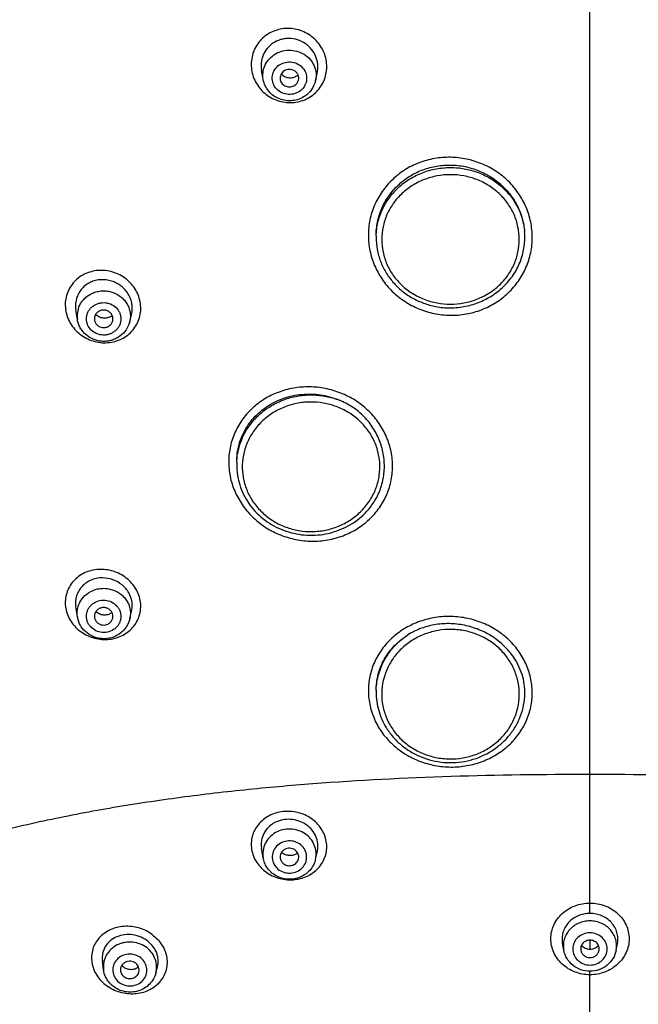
# Model space of a CAD drawing. Header units: millimetres. Extents: x 163 to 790, y -558 to 214.
# Tile 26 of 40: x 425 to 458, y 120 to 173. Entities that reach past the tile are written whole.
import ezdxf

# ---------------------------------------------------------------- set-up
doc = ezdxf.new("R2010")
doc.units = ezdxf.units.MM
doc.header["$LTSCALE"] = 23.1
doc.layers.get('0').update_dxf_attribs({"linetype": 'CONTINUOUS'})

msp = doc.modelspace()

# ---------------------------------------------------------------- linework, layer by layer
at = {"color": 9, "linetype": 'CONTINUOUS'}
for p, q in [((455.583, 124.789), (455.583, 173.412)), ((444.084, 161.211), (444.084, 161.22)), ((444.084, 161.211), (444.084, 161.22)), ((455.583, 123.353), (455.583, 122.857)), ((455.583, 114.657), (455.583, 121.685))]:
    msp.add_line(p, q, dxfattribs=at)
at = {"color": 7, "linetype": 'CONTINUOUS'}
for p, q in [((438.011, 169.616), (437.923, 170.101)), ((440.82, 169.546), (440.915, 169.95)), ((444.083, 161.22), (444.083, 161.123)), ((428.02, 156.709), (427.933, 157.237)), ((430.829, 156.598), (430.927, 156.994)), ((429.904, 156.607), (429.915, 156.643)), ((436.583, 149.05), (436.583, 148.901)), ((428.019, 140.728), (427.931, 141.276)), ((430.831, 140.619), (430.931, 141.035)), ((444.083, 136.775), (444.083, 136.679)), ((438.009, 127.778), (437.919, 128.304)), ((440.825, 127.712), (440.921, 128.151)), ((454.174, 122.807), (454.103, 123.171)), ((456.991, 122.807), (457.062, 123.171)), ((429.422, 121.766), (429.36, 122.242)), ((432.238, 121.592), (432.322, 121.913))]:
    msp.add_line(p, q, dxfattribs=at)
for centre, radius, start, end in [((439.46, 170.305), 0.605, 304.3549, 314.051), ((448.06, 161.449), 4.105, 259.2098, 270.3195), ((429.373, 156.757), 0.445, 160.9067, 189.758), ((429.472, 157.452), 0.664, 224.042, 226.7885), ((429.474, 157.453), 0.666, 226.7877, 227.4991), ((429.482, 156.753), 0.447, 345.7038, 350.4449), ((429.477, 156.755), 0.452, 336.2244, 340.9415), ((429.53, 156.918), 1.338, 340.949, 346.1538), ((440.933, 148.83), 3.593, 310.6676, 329.1783), ((429.514, 141.41), 0.578, 305.2238, 309.4291), ((429.34, 140.939), 1.338, 189.0869, 199.051), ((429.377, 140.767), 0.449, 189.5372, 199.055), ((439.43, 128.556), 0.651, 227.8259, 235.4249), ((430.879, 122.416), 0.641, 221.7891, 231.0972)]:
    msp.add_arc(centre, radius, start, end, dxfattribs=at)
at = {"color": 9, "linetype": 'CONTINUOUS'}
for centre, radius, start, end in [((447.625, 161.123), 3.542, 178.5888, 179.9995), ((429.277, 156.915), 1.274, 160.9068, 189.2991), ((440.125, 148.901), 3.543, 177.5934, 179.9997), ((447.624, 136.679), 3.541, 178.439, 180.0003), ((447.622, 136.679), 3.54, 177.9675, 178.4389)]:
    msp.add_arc(centre, radius, start, end, dxfattribs=at)
for points, knots in [([(403.012, 119.902), (402.21, 121.015), (400.686, 123.293), (398.646, 126.853), (396.866, 130.534), (395.356, 134.321), (394.121, 138.195), (393.168, 142.139), (392.501, 146.134), (392.123, 150.163), (392.037, 154.207), (392.241, 158.246), (392.736, 162.264), (393.52, 166.24), (394.587, 170.158), (395.934, 173.999), (397.555, 177.745), (400.074, 182.597), (403.873, 188.346), (409.368, 194.585), (415.708, 200.069), (422.775, 204.697), (430.44, 208.386), (438.562, 211.068), (446.993, 212.697), (452.72, 213.058), (455.583, 213.052)], [0, 0, 0, 0, 0.031051, 0.061986, 0.092817, 0.123552, 0.154206, 0.184794, 0.215331, 0.245835, 0.276324, 0.306817, 0.337332, 0.367886, 0.398497, 0.429181, 0.459952, 0.490822, 0.552867, 0.615414, 0.678485, 0.742066, 0.806103, 0.870515, 0.93519, 1, 1, 1, 1]), ([(455.583, 213.053), (457.015, 213.055), (459.88, 212.967), (464.158, 212.56), (468.397, 211.88), (473.962, 210.619), (480.726, 208.386), (487.126, 205.305), (491.944, 202.37), (495.386, 199.947), (498.646, 197.31), (502.72, 193.536), (507.292, 188.345), (511.841, 181.462), (515.361, 174.062), (517.785, 166.281), (519.069, 158.262), (519.187, 150.153), (518.138, 142.103), (515.942, 134.261), (512.64, 126.774), (509.752, 122.123), (508.153, 119.902)], [0, 0, 0, 0, 0.032437, 0.064856, 0.097241, 0.129575, 0.193997, 0.258046, 0.28992, 0.321672, 0.353297, 0.38479, 0.447348, 0.509404, 0.571017, 0.632284, 0.693324, 0.754278, 0.81529, 0.876503, 0.938042, 1, 1, 1, 1]), ([(440.59, 168.722), (440.698, 168.795), (440.899, 168.964), (441.141, 169.273), (441.316, 169.623), (441.417, 170.002), (441.44, 170.394), (441.384, 170.784), (441.253, 171.158), (441.051, 171.501), (440.786, 171.801), (440.469, 172.047), (440.11, 172.229), (439.723, 172.34), (439.323, 172.376), (438.925, 172.334), (438.544, 172.217), (438.311, 172.091), (438.203, 172.016)], [0, 0, 0, 0, 0.061979, 0.123696, 0.185277, 0.246853, 0.308578, 0.370566, 0.432892, 0.495581, 0.558601, 0.621873, 0.685281, 0.748692, 0.811965, 0.87499, 0.937682, 1, 1, 1, 1]), ([(438.203, 172.016), (438.095, 171.943), (437.894, 171.774), (437.652, 171.465), (437.477, 171.114), (437.376, 170.735), (437.353, 170.343), (437.409, 169.953), (437.54, 169.579), (437.742, 169.236), (438.006, 168.936), (438.324, 168.69), (438.683, 168.508), (439.07, 168.397), (439.47, 168.362), (439.868, 168.404), (440.249, 168.52), (440.482, 168.647), (440.59, 168.722)], [0, 0, 0, 0, 0.061977, 0.123704, 0.185301, 0.246903, 0.308649, 0.370652, 0.432983, 0.495665, 0.558671, 0.621925, 0.685316, 0.748714, 0.81198, 0.875003, 0.937695, 1, 1, 1, 1]), ([(438.581, 170.939), (438.698, 171.019), (438.959, 171.146), (439.388, 171.216), (439.82, 171.163), (440.217, 170.991), (440.543, 170.715), (440.768, 170.359), (440.871, 169.955), (440.851, 169.678), (440.82, 169.546)], [0, 0, 0, 0, 0.12649, 0.254311, 0.382327, 0.509338, 0.634476, 0.757519, 0.87899, 1, 1, 1, 1]), ([(438.011, 169.616), (437.989, 169.739), (437.98, 169.994), (438.079, 170.364), (438.282, 170.693), (438.474, 170.867), (438.581, 170.939)], [0, 0, 0, 0, 0.247182, 0.495044, 0.7456, 1, 1, 1, 1]), ([(438.874, 170.399), (438.973, 170.466), (439.199, 170.564), (439.566, 170.576), (439.912, 170.455), (440.185, 170.218), (440.342, 169.899), (440.357, 169.546), (440.227, 169.216), (440.059, 169.047), (439.963, 168.981)], [0, 0, 0, 0, 0.127187, 0.255694, 0.3835, 0.50897, 0.631796, 0.75324, 0.875422, 1, 1, 1, 1]), ([(439.963, 168.981), (439.864, 168.913), (439.638, 168.816), (439.271, 168.804), (438.925, 168.924), (438.652, 169.161), (438.495, 169.481), (438.48, 169.834), (438.61, 170.164), (438.778, 170.333), (438.874, 170.399)], [0, 0, 0, 0, 0.127187, 0.255694, 0.3835, 0.50897, 0.631796, 0.75324, 0.875422, 1, 1, 1, 1]), ([(452.478, 161.133), (452.478, 161.41), (452.421, 161.968), (452.168, 162.773), (451.759, 163.516), (451.208, 164.17), (450.538, 164.709), (449.772, 165.114), (448.942, 165.368), (448.078, 165.463), (447.213, 165.394), (446.38, 165.163), (445.611, 164.78), (444.938, 164.256), (444.387, 163.613), (443.975, 162.88), (443.719, 162.081), (443.663, 161.525), (443.664, 161.248)], [0, 0, 0, 0, 0.06137, 0.123044, 0.185149, 0.247739, 0.310797, 0.37424, 0.437924, 0.50167, 0.565292, 0.62862, 0.691528, 0.753944, 0.81589, 0.87745, 0.938758, 1, 1, 1, 1]), ([(444.084, 161.22), (444.091, 161.462), (444.154, 161.947), (444.396, 162.643), (444.775, 163.281), (445.277, 163.838), (445.882, 164.294), (446.569, 164.632), (447.312, 164.84), (447.826, 164.887), (448.083, 164.887)], [0, 0, 0, 0, 0.121219, 0.243074, 0.366023, 0.490352, 0.61614, 0.743249, 0.871357, 1, 1, 1, 1]), ([(448.083, 164.887), (448.33, 164.887), (448.824, 164.844), (449.54, 164.652), (450.206, 164.338), (450.8, 163.915), (451.301, 163.395), (451.692, 162.796), (451.958, 162.14), (452.047, 161.677), (452.068, 161.445)], [0, 0, 0, 0, 0.128487, 0.256479, 0.383542, 0.509364, 0.633792, 0.756863, 0.878803, 1, 1, 1, 1]), ([(448.083, 164.503), (447.841, 164.503), (447.358, 164.458), (446.66, 164.26), (446.017, 163.937), (445.453, 163.502), (444.989, 162.972), (444.643, 162.365), (444.431, 161.707), (444.359, 161.022), (444.431, 160.337), (444.643, 159.678), (444.989, 159.072), (445.453, 158.541), (446.017, 158.107), (446.66, 157.784), (447.358, 157.585), (447.841, 157.541), (448.083, 157.541)], [0, 0, 0, 0, 0.064353, 0.12843, 0.191993, 0.254877, 0.317019, 0.378468, 0.43938, 0.5, 0.56062, 0.621532, 0.682981, 0.745123, 0.808007, 0.87157, 0.935647, 1, 1, 1, 1]), ([(448.083, 157.541), (448.324, 157.541), (448.808, 157.585), (449.505, 157.784), (450.148, 158.107), (450.713, 158.541), (451.177, 159.072), (451.522, 159.678), (451.735, 160.337), (451.807, 161.022), (451.735, 161.707), (451.522, 162.365), (451.177, 162.972), (450.713, 163.502), (450.148, 163.937), (449.505, 164.26), (448.808, 164.458), (448.324, 164.503), (448.083, 164.503)], [0, 0, 0, 0, 0.064353, 0.12843, 0.191993, 0.254877, 0.317019, 0.378468, 0.43938, 0.5, 0.56062, 0.621532, 0.682981, 0.745123, 0.808007, 0.87157, 0.935647, 1, 1, 1, 1]), ([(443.664, 161.248), (443.665, 160.97), (443.722, 160.412), (443.974, 159.607), (444.383, 158.864), (444.934, 158.21), (445.605, 157.671), (446.37, 157.266), (447.201, 157.012), (448.065, 156.918), (448.93, 156.987), (449.763, 157.217), (450.53, 157.602), (451.094, 158.038), (451.482, 158.446), (451.74, 158.779), (451.962, 159.135), (452.209, 159.634), (452.423, 160.299), (452.482, 160.856), (452.478, 161.133)], [0, 0, 0, 0, 0.061374, 0.123046, 0.185145, 0.247729, 0.310782, 0.374218, 0.437891, 0.501622, 0.565229, 0.628541, 0.691435, 0.753845, 0.784904, 0.815851, 0.846701, 0.877472, 0.938778, 1, 1, 1, 1]), ([(431.324, 156.722), (431.366, 156.841), (431.424, 157.091), (431.429, 157.476), (431.358, 157.858), (431.211, 158.222), (430.994, 158.554), (430.717, 158.842), (430.39, 159.075), (430.026, 159.244), (429.637, 159.345), (429.239, 159.372), (428.846, 159.324), (428.472, 159.204), (428.134, 159.014), (427.843, 158.761), (427.611, 158.457), (427.503, 158.226), (427.462, 158.106)], [0, 0, 0, 0, 0.060882, 0.122178, 0.184051, 0.246589, 0.309791, 0.373538, 0.437641, 0.501861, 0.565945, 0.629657, 0.692813, 0.755308, 0.81713, 0.878384, 0.939258, 1, 1, 1, 1]), ([(428.073, 157.332), (428.101, 157.413), (428.175, 157.572), (428.33, 157.785), (428.526, 157.966), (428.754, 158.108), (429.007, 158.207), (429.276, 158.259), (429.55, 158.261), (429.82, 158.215), (430.076, 158.122), (430.309, 157.984), (430.51, 157.807), (430.672, 157.598), (430.79, 157.363), (430.858, 157.111), (430.874, 156.852), (430.85, 156.681), (430.829, 156.598)], [0, 0, 0, 0, 0.061087, 0.12275, 0.185101, 0.248147, 0.3118, 0.375885, 0.44017, 0.504397, 0.568314, 0.631713, 0.694453, 0.75649, 0.817876, 0.878764, 0.939381, 1, 1, 1, 1]), ([(427.462, 158.106), (427.42, 157.987), (427.363, 157.737), (427.357, 157.352), (427.428, 156.97), (427.575, 156.606), (427.792, 156.274), (428.069, 155.986), (428.396, 155.753), (428.76, 155.583), (429.149, 155.482), (429.547, 155.456), (429.94, 155.503), (430.314, 155.624), (430.652, 155.814), (430.943, 156.067), (431.175, 156.371), (431.284, 156.603), (431.324, 156.722)], [0, 0, 0, 0, 0.060879, 0.122179, 0.184067, 0.246622, 0.309832, 0.373576, 0.437668, 0.50187, 0.565938, 0.629638, 0.692792, 0.755293, 0.817126, 0.878393, 0.939273, 1, 1, 1, 1]), ([(428.548, 157.026), (428.567, 157.081), (428.616, 157.186), (428.721, 157.327), (428.852, 157.446), (429.006, 157.537), (429.176, 157.599), (429.356, 157.628), (429.538, 157.624), (429.774, 157.575), (430.042, 157.433), (430.236, 157.203), (430.325, 156.988), (430.357, 156.818), (430.354, 156.645), (430.328, 156.533), (430.309, 156.479)], [0, 0, 0, 0, 0.061213, 0.123023, 0.185545, 0.248779, 0.312621, 0.376878, 0.441297, 0.505603, 0.632321, 0.756299, 0.817606, 0.878478, 0.939178, 1, 1, 1, 1]), ([(430.309, 156.479), (430.29, 156.425), (430.241, 156.319), (430.136, 156.178), (430.004, 156.06), (429.851, 155.968), (429.681, 155.906), (429.501, 155.877), (429.319, 155.881), (429.083, 155.931), (428.815, 156.072), (428.621, 156.303), (428.532, 156.518), (428.499, 156.688), (428.503, 156.86), (428.529, 156.972), (428.548, 157.026)], [0, 0, 0, 0, 0.061213, 0.123023, 0.185545, 0.248779, 0.312621, 0.376878, 0.441297, 0.505603, 0.632321, 0.756299, 0.817606, 0.878478, 0.939178, 1, 1, 1, 1]), ([(442.763, 152.482), (442.513, 152.624), (441.985, 152.863), (441.141, 153.07), (440.276, 153.121), (439.42, 153.011), (438.608, 152.747), (437.869, 152.337), (437.233, 151.795), (436.724, 151.143), (436.362, 150.406), (436.162, 149.611), (436.134, 148.791), (436.277, 147.978), (436.584, 147.203), (437.045, 146.496), (437.639, 145.885), (438.108, 145.557), (438.356, 145.416)], [0, 0, 0, 0, 0.064296, 0.128767, 0.193124, 0.257087, 0.320435, 0.383028, 0.444849, 0.505996, 0.566669, 0.627153, 0.687765, 0.748801, 0.810481, 0.872927, 0.936139, 1, 1, 1, 1]), ([(437.119, 150.783), (437.243, 150.985), (437.533, 151.369), (438.069, 151.856), (438.692, 152.242), (439.378, 152.513), (440.106, 152.66), (440.851, 152.678), (441.585, 152.567), (442.055, 152.408), (442.279, 152.309)], [0, 0, 0, 0, 0.121711, 0.244794, 0.369216, 0.494767, 0.62109, 0.74773, 0.874191, 1, 1, 1, 1]), ([(438.356, 145.416), (438.606, 145.273), (439.135, 145.035), (439.978, 144.827), (440.844, 144.777), (441.699, 144.886), (442.512, 145.151), (443.249, 145.563), (443.783, 146.015), (444.144, 146.431), (444.457, 146.878), (444.757, 147.492), (444.956, 148.287), (444.979, 148.97), (444.915, 149.511), (444.824, 149.913), (444.691, 150.305), (444.458, 150.81), (444.073, 151.4), (443.581, 151.912), (443.132, 152.261), (442.889, 152.413), (442.763, 152.482)], [0, 0, 0, 0, 0.064287, 0.128747, 0.193088, 0.257035, 0.32036, 0.382935, 0.444745, 0.475422, 0.505947, 0.566592, 0.627051, 0.687642, 0.718118, 0.748731, 0.77951, 0.810475, 0.872906, 0.936085, 0.967967, 1, 1, 1, 1]), ([(443.787, 147.059), (443.907, 147.255), (444.108, 147.671), (444.275, 148.341), (444.299, 149.029), (444.179, 149.708), (443.921, 150.352), (443.534, 150.936), (443.035, 151.436), (442.441, 151.835), (441.777, 152.118), (441.068, 152.273), (440.34, 152.296), (439.621, 152.184), (438.939, 151.943), (438.319, 151.581), (437.786, 151.113), (437.5, 150.738), (437.378, 150.54)], [0, 0, 0, 0, 0.061247, 0.122032, 0.182618, 0.243304, 0.304372, 0.366039, 0.428429, 0.491552, 0.555309, 0.619507, 0.683891, 0.748182, 0.812111, 0.875461, 0.9381, 1, 1, 1, 1]), ([(436.586, 149.05), (436.599, 149.353), (436.703, 149.961), (436.959, 150.522), (437.119, 150.783)], [0, 0, 0, 0, 0.497951, 1, 1, 1, 1]), ([(437.378, 150.54), (437.258, 150.344), (437.057, 149.928), (436.891, 149.258), (436.867, 148.57), (436.986, 147.89), (437.244, 147.247), (437.631, 146.663), (438.131, 146.163), (438.724, 145.763), (439.388, 145.481), (440.098, 145.326), (440.826, 145.303), (441.544, 145.415), (442.227, 145.656), (442.846, 146.017), (443.379, 146.486), (443.665, 146.861), (443.787, 147.059)], [0, 0, 0, 0, 0.061247, 0.122032, 0.182618, 0.243304, 0.304372, 0.366039, 0.428429, 0.491552, 0.555309, 0.619507, 0.683891, 0.748182, 0.812111, 0.875461, 0.9381, 1, 1, 1, 1]), ([(431.324, 141.89), (431.243, 142.132), (431.034, 142.475), (430.652, 142.831), (430.315, 143.046), (429.943, 143.198), (429.55, 143.28), (429.152, 143.292), (428.764, 143.232), (428.398, 143.103), (428.07, 142.908), (427.792, 142.655), (427.574, 142.353), (427.427, 142.013), (427.356, 141.649), (427.363, 141.275), (427.421, 141.031), (427.462, 140.913)], [0, 0, 0, 0, 0.125091, 0.189426, 0.254403, 0.319668, 0.384814, 0.449464, 0.513301, 0.576128, 0.637883, 0.69867, 0.758746, 0.818487, 0.878341, 0.938727, 1, 1, 1, 1]), ([(427.462, 140.913), (427.544, 140.67), (427.821, 140.212), (428.35, 139.805), (428.843, 139.604), (429.235, 139.521), (429.633, 139.509), (430.022, 139.569), (430.388, 139.699), (430.716, 139.894), (430.994, 140.147), (431.211, 140.449), (431.359, 140.789), (431.43, 141.153), (431.423, 141.527), (431.366, 141.772), (431.324, 141.89)], [0, 0, 0, 0, 0.125164, 0.254002, 0.319288, 0.384447, 0.449104, 0.512953, 0.575802, 0.637592, 0.69843, 0.758567, 0.818369, 0.878281, 0.938706, 1, 1, 1, 1]), ([(428.019, 140.728), (428.006, 140.81), (427.996, 140.978), (428.03, 141.228), (428.114, 141.466), (428.286, 141.76), (428.608, 142.062), (429.019, 142.229), (429.369, 142.273), (429.636, 142.26), (429.896, 142.201), (430.14, 142.098), (430.36, 141.954), (430.548, 141.775), (430.697, 141.566), (430.769, 141.41), (430.796, 141.331)], [0, 0, 0, 0, 0.060536, 0.121074, 0.181883, 0.243194, 0.367313, 0.494118, 0.558413, 0.622823, 0.687089, 0.750968, 0.814268, 0.876873, 0.938758, 1, 1, 1, 1]), ([(428.548, 140.497), (428.529, 140.551), (428.503, 140.662), (428.499, 140.834), (428.532, 141.004), (428.599, 141.163), (428.697, 141.308), (428.867, 141.472), (429.138, 141.612), (429.503, 141.65), (429.857, 141.556), (430.101, 141.375), (430.241, 141.186), (430.29, 141.081), (430.309, 141.026)], [0, 0, 0, 0, 0.06092, 0.121598, 0.182345, 0.243451, 0.305154, 0.367592, 0.494079, 0.62245, 0.750576, 0.876464, 0.938575, 1, 1, 1, 1]), ([(430.796, 141.331), (430.835, 141.217), (430.882, 140.978), (430.859, 140.736), (430.831, 140.619)], [0, 0, 0, 0, 0.500722, 1, 1, 1, 1]), ([(430.309, 141.026), (430.328, 140.972), (430.354, 140.86), (430.357, 140.688), (430.325, 140.519), (430.258, 140.359), (430.16, 140.215), (429.99, 140.051), (429.719, 139.91), (429.354, 139.872), (429, 139.967), (428.756, 140.148), (428.616, 140.336), (428.567, 140.442), (428.548, 140.497)], [0, 0, 0, 0, 0.06092, 0.121598, 0.182345, 0.243451, 0.305154, 0.367592, 0.494079, 0.62245, 0.750576, 0.876464, 0.938575, 1, 1, 1, 1]), ([(450.274, 133.175), (450.522, 133.303), (450.989, 133.603), (451.585, 134.176), (452.046, 134.847), (452.353, 135.591), (452.495, 136.379), (452.468, 137.179), (452.304, 137.83), (452.094, 138.325), (451.828, 138.802), (451.403, 139.351), (450.768, 139.905), (450.03, 140.335), (449.217, 140.626), (448.504, 140.744), (447.927, 140.76), (447.353, 140.724), (446.65, 140.585), (446.117, 140.373), (445.868, 140.241)], [0, 0, 0, 0, 0.062933, 0.124801, 0.185678, 0.245807, 0.305555, 0.365349, 0.425605, 0.456061, 0.486756, 0.548854, 0.612024, 0.676158, 0.740998, 0.806187, 0.83882, 0.871389, 0.936092, 1, 1, 1, 1]), ([(445.868, 140.241), (445.621, 140.113), (445.268, 139.886), (444.852, 139.523), (444.48, 139.126), (444.097, 138.568), (443.789, 137.825), (443.646, 137.037), (443.675, 136.236), (443.872, 135.454), (444.231, 134.72), (444.738, 134.064), (445.374, 133.511), (446.112, 133.08), (446.924, 132.788), (447.781, 132.648), (448.648, 132.662), (449.492, 132.831), (450.023, 133.045), (450.274, 133.175)], [0, 0, 0, 0, 0.062926, 0.094025, 0.124861, 0.185739, 0.245871, 0.305619, 0.365416, 0.42568, 0.486753, 0.548856, 0.612041, 0.676183, 0.741028, 0.806225, 0.871371, 0.936073, 1, 1, 1, 1]), ([(444.085, 136.804), (444.095, 137.095), (444.189, 137.678), (444.539, 138.496), (445.078, 139.214), (445.543, 139.6), (445.794, 139.765)], [0, 0, 0, 0, 0.246216, 0.494278, 0.745369, 1, 1, 1, 1]), ([(451.287, 138.318), (451.165, 138.516), (450.879, 138.89), (450.346, 139.359), (449.727, 139.721), (449.044, 139.962), (448.326, 140.073), (447.598, 140.051), (446.888, 139.895), (446.224, 139.613), (445.631, 139.214), (445.131, 138.713), (444.744, 138.13), (444.486, 137.486), (444.367, 136.807), (444.391, 136.118), (444.557, 135.448), (444.758, 135.032), (444.878, 134.836)], [0, 0, 0, 0, 0.0619, 0.124539, 0.187889, 0.251818, 0.316109, 0.380493, 0.444691, 0.508448, 0.571571, 0.633961, 0.695628, 0.756696, 0.817382, 0.877968, 0.938753, 1, 1, 1, 1]), ([(444.878, 134.836), (445, 134.638), (445.286, 134.264), (445.819, 133.795), (446.439, 133.433), (447.121, 133.192), (447.84, 133.081), (448.568, 133.103), (449.277, 133.259), (449.941, 133.541), (450.535, 133.94), (451.034, 134.441), (451.421, 135.024), (451.679, 135.668), (451.799, 136.347), (451.775, 137.036), (451.608, 137.706), (451.407, 138.122), (451.287, 138.318)], [0, 0, 0, 0, 0.0619, 0.124539, 0.187889, 0.251818, 0.316109, 0.380493, 0.444691, 0.508448, 0.571571, 0.633961, 0.695628, 0.756696, 0.817382, 0.877968, 0.938753, 1, 1, 1, 1]), ([(455.583, 132.255), (453.093, 132.258), (448.123, 132.195), (441.925, 131.88), (437.003, 131.443), (433.351, 131.012), (429.747, 130.463), (426.206, 129.782), (422.748, 128.956), (419.397, 127.987), (416.695, 127.059), (414.613, 126.247), (413.108, 125.612), (411.652, 124.945), (409.806, 124.029), (408.044, 123.065), (406.366, 122.075), (404.827, 121.128), (403.718, 120.398), (403.012, 119.901)], [0, 0, 0, 0, 0.136014, 0.271529, 0.33895, 0.405961, 0.472387, 0.538083, 0.602914, 0.666561, 0.72861, 0.758913, 0.78867, 0.817838, 0.84637, 0.901277, 0.927514, 0.952814, 1, 1, 1, 1]), ([(508.153, 119.901), (507.447, 120.398), (506.339, 121.128), (504.8, 122.075), (503.122, 123.065), (501.36, 124.029), (499.513, 124.945), (498.057, 125.612), (496.553, 126.247), (494.47, 127.059), (491.768, 127.987), (488.417, 128.956), (484.959, 129.782), (481.418, 130.463), (477.814, 131.012), (474.163, 131.443), (469.24, 131.88), (463.042, 132.195), (458.072, 132.258), (455.583, 132.255)], [0, 0, 0, 0, 0.047186, 0.072486, 0.098723, 0.15363, 0.182162, 0.21133, 0.241087, 0.27139, 0.333439, 0.397086, 0.461917, 0.527613, 0.594039, 0.66105, 0.728471, 0.863986, 1, 1, 1, 1]), ([(440.59, 129.89), (440.374, 130.041), (439.877, 130.258), (439.205, 130.302), (438.689, 130.197), (438.33, 130.051), (438.011, 129.844), (437.744, 129.583), (437.54, 129.278), (437.407, 128.94), (437.351, 128.581), (437.374, 128.216), (437.476, 127.86), (437.713, 127.412), (437.99, 127.131), (438.202, 126.987)], [0, 0, 0, 0, 0.130375, 0.261304, 0.326024, 0.389592, 0.451846, 0.512809, 0.572722, 0.631995, 0.691162, 0.750779, 0.811326, 0.873118, 1, 1, 1, 1]), ([(438.202, 126.987), (438.31, 126.911), (438.543, 126.781), (439.045, 126.609), (439.713, 126.562), (440.35, 126.752), (440.778, 127.031), (441.044, 127.294), (441.248, 127.601), (441.381, 127.941), (441.438, 128.3), (441.415, 128.665), (441.314, 129.022), (441.078, 129.468), (440.802, 129.748), (440.59, 129.89)], [0, 0, 0, 0, 0.065189, 0.130922, 0.261591, 0.389206, 0.451564, 0.512748, 0.572954, 0.632524, 0.691913, 0.75162, 0.812101, 0.873691, 1, 1, 1, 1]), ([(440.264, 129.07), (440.149, 129.148), (439.895, 129.273), (439.478, 129.347), (439.056, 129.305), (438.665, 129.151), (438.338, 128.896), (438.103, 128.561), (437.983, 128.176), (437.986, 127.908), (438.009, 127.778)], [0, 0, 0, 0, 0.126967, 0.255274, 0.383657, 0.510828, 0.635883, 0.758605, 0.879576, 1, 1, 1, 1]), ([(439.963, 128.525), (439.864, 128.592), (439.638, 128.69), (439.271, 128.704), (438.926, 128.587), (438.652, 128.353), (438.495, 128.037), (438.48, 127.686), (438.61, 127.358), (438.778, 127.19), (438.874, 127.124)], [0, 0, 0, 0, 0.127777, 0.256808, 0.384778, 0.509951, 0.632179, 0.753082, 0.875107, 1, 1, 1, 1]), ([(440.825, 127.712), (440.852, 127.837), (440.869, 128.097), (440.775, 128.477), (440.57, 128.816), (440.373, 128.995), (440.264, 129.07)], [0, 0, 0, 0, 0.246404, 0.493815, 0.744606, 1, 1, 1, 1]), ([(438.874, 127.124), (438.973, 127.057), (439.199, 126.959), (439.565, 126.945), (439.911, 127.062), (440.184, 127.295), (440.342, 127.612), (440.357, 127.963), (440.226, 128.291), (440.059, 128.459), (439.963, 128.525)], [0, 0, 0, 0, 0.127777, 0.256808, 0.384778, 0.509951, 0.632179, 0.753082, 0.875107, 1, 1, 1, 1]), ([(455.583, 121.494), (455.31, 121.491), (454.897, 121.57), (454.409, 121.809), (454.088, 122.051), (453.824, 122.346), (453.627, 122.684), (453.506, 123.05), (453.465, 123.43), (453.506, 123.81), (453.628, 124.174), (453.824, 124.509), (454.088, 124.801), (454.41, 125.04), (454.898, 125.276), (455.31, 125.352), (455.583, 125.35)], [0, 0, 0, 0, 0.129463, 0.193654, 0.25695, 0.319228, 0.380506, 0.440958, 0.500895, 0.560727, 0.620894, 0.68178, 0.743656, 0.806624, 0.870609, 1, 1, 1, 1]), ([(455.583, 125.35), (455.855, 125.352), (456.268, 125.276), (456.755, 125.04), (457.077, 124.801), (457.341, 124.509), (457.538, 124.174), (457.659, 123.81), (457.7, 123.43), (457.66, 123.05), (457.538, 122.684), (457.342, 122.346), (457.078, 122.051), (456.756, 121.809), (456.269, 121.57), (455.855, 121.491), (455.583, 121.494)], [0, 0, 0, 0, 0.12939, 0.193375, 0.256344, 0.31822, 0.379106, 0.439273, 0.499105, 0.559041, 0.619494, 0.680771, 0.74305, 0.806346, 0.870537, 1, 1, 1, 1]), ([(455.583, 124.387), (455.478, 124.387), (455.27, 124.366), (454.972, 124.271), (454.703, 124.118), (454.476, 123.914), (454.301, 123.668), (454.187, 123.392), (454.14, 123.099), (454.155, 122.903), (454.174, 122.807)], [0, 0, 0, 0, 0.129435, 0.258129, 0.385471, 0.511089, 0.634928, 0.757275, 0.878709, 1, 1, 1, 1]), ([(456.991, 122.807), (457.01, 122.903), (457.025, 123.099), (456.978, 123.392), (456.864, 123.668), (456.689, 123.914), (456.462, 124.118), (456.193, 124.271), (455.895, 124.366), (455.687, 124.387), (455.583, 124.387)], [0, 0, 0, 0, 0.121291, 0.242725, 0.365072, 0.488911, 0.61453, 0.741871, 0.870565, 1, 1, 1, 1]), ([(432.115, 123.595), (431.909, 123.764), (431.429, 124.023), (430.76, 124.127), (430.236, 124.068), (429.867, 123.958), (429.533, 123.784), (429.248, 123.554), (429.02, 123.274), (428.861, 122.955), (428.776, 122.609), (428.771, 122.248), (428.845, 121.889), (428.997, 121.544), (429.218, 121.227), (429.406, 121.045), (429.509, 120.964)], [0, 0, 0, 0, 0.132115, 0.264253, 0.329168, 0.392616, 0.454434, 0.514687, 0.573692, 0.63198, 0.690234, 0.749167, 0.809386, 0.871267, 0.934865, 1, 1, 1, 1]), ([(432.115, 123.595), (432.316, 123.436), (432.571, 123.135), (432.771, 122.672), (432.844, 122.311), (432.837, 121.949), (432.751, 121.6), (432.591, 121.28), (432.363, 120.999), (432.077, 120.768), (431.745, 120.595), (431.377, 120.486), (430.988, 120.445), (430.592, 120.473), (430.203, 120.57), (429.834, 120.731), (429.611, 120.879), (429.509, 120.964)], [0, 0, 0, 0, 0.127536, 0.189379, 0.249795, 0.309118, 0.367851, 0.426581, 0.485878, 0.546209, 0.607885, 0.671021, 0.735545, 0.80119, 0.867531, 0.934011, 1, 1, 1, 1]), ([(455.583, 123.749), (455.463, 123.749), (455.222, 123.705), (454.914, 123.515), (454.706, 123.226), (454.632, 122.883), (454.706, 122.539), (454.914, 122.251), (455.222, 122.06), (455.463, 122.016), (455.583, 122.016)], [0, 0, 0, 0, 0.128789, 0.255391, 0.378837, 0.5, 0.621163, 0.744609, 0.871211, 1, 1, 1, 1]), ([(455.583, 122.016), (455.703, 122.016), (455.943, 122.06), (456.251, 122.251), (456.459, 122.539), (456.533, 122.883), (456.459, 123.226), (456.251, 123.515), (455.943, 123.705), (455.703, 123.749), (455.583, 123.749)], [0, 0, 0, 0, 0.128789, 0.255391, 0.378837, 0.5, 0.621163, 0.744609, 0.871211, 1, 1, 1, 1]), ([(431.766, 122.933), (431.656, 123.02), (431.407, 123.163), (430.99, 123.265), (430.63, 123.251), (430.355, 123.181), (430.096, 123.075), (429.808, 122.877), (429.595, 122.604), (429.482, 122.358), (429.411, 122.101), (429.405, 121.897), (429.422, 121.766)], [0, 0, 0, 0, 0.126819, 0.255241, 0.383877, 0.44797, 0.511596, 0.636694, 0.7592, 0.819828, 0.880108, 1, 1, 1, 1]), ([(432.238, 121.592), (432.269, 121.711), (432.296, 121.961), (432.223, 122.331), (432.045, 122.669), (431.866, 122.854), (431.766, 122.933)], [0, 0, 0, 0, 0.246295, 0.493592, 0.744373, 1, 1, 1, 1]), ([(431.424, 122.398), (431.331, 122.471), (431.115, 122.583), (430.754, 122.622), (430.404, 122.531), (430.117, 122.321), (429.937, 122.021), (429.897, 121.678), (430.002, 121.346), (430.155, 121.169), (430.245, 121.098)], [0, 0, 0, 0, 0.127813, 0.257199, 0.385642, 0.511137, 0.63334, 0.753876, 0.875418, 1, 1, 1, 1]), ([(430.245, 121.098), (430.338, 121.025), (430.554, 120.914), (430.915, 120.874), (431.265, 120.965), (431.552, 121.175), (431.732, 121.475), (431.772, 121.819), (431.667, 122.15), (431.514, 122.327), (431.424, 122.398)], [0, 0, 0, 0, 0.127813, 0.257199, 0.385642, 0.511137, 0.63334, 0.753876, 0.875418, 1, 1, 1, 1])]:
    msp.add_open_spline(points, degree=3, knots=knots, dxfattribs=at)
at = {"color": 7, "linetype": 'CONTINUOUS'}
for points, knots in [([(438.529, 171.564), (438.414, 171.485), (438.206, 171.294), (437.989, 170.931), (437.886, 170.521), (437.898, 170.239), (437.923, 170.101)], [0, 0, 0, 0, 0.250679, 0.500167, 0.74957, 1, 1, 1, 1]), ([(440.915, 169.95), (440.95, 170.097), (440.967, 170.327), (440.919, 170.626), (440.827, 170.918), (440.629, 171.253), (440.284, 171.569), (439.862, 171.774), (439.475, 171.836), (439.166, 171.816), (438.866, 171.75), (438.655, 171.65), (438.529, 171.564)], [0, 0, 0, 0, 0.122871, 0.184785, 0.246958, 0.371789, 0.497576, 0.623849, 0.74997, 0.812957, 0.875704, 1, 1, 1, 1]), ([(439.125, 170.075), (439.087, 170.049), (439.02, 169.988), (438.949, 169.872), (438.914, 169.742), (438.918, 169.652), (438.927, 169.609)], [0, 0, 0, 0, 0.254407, 0.504941, 0.752789, 1, 1, 1, 1]), ([(439.802, 169.806), (439.74, 169.764), (439.599, 169.702), (439.369, 169.689), (439.147, 169.757), (439.023, 169.849), (438.971, 169.905)], [0, 0, 0, 0, 0.247652, 0.497768, 0.749141, 1, 1, 1, 1]), ([(439.906, 169.585), (439.917, 169.631), (439.925, 169.728), (439.89, 169.869), (439.811, 169.995), (439.698, 170.092), (439.559, 170.152), (439.407, 170.171), (439.257, 170.147), (439.166, 170.103), (439.125, 170.075)], [0, 0, 0, 0, 0.121026, 0.242487, 0.365507, 0.490627, 0.617633, 0.745658, 0.873495, 1, 1, 1, 1]), ([(440.253, 168.727), (440.155, 168.66), (439.941, 168.549), (439.59, 168.467), (439.228, 168.471), (438.878, 168.561), (438.562, 168.733), (438.299, 168.975), (438.106, 169.275), (438.033, 169.501), (438.011, 169.616)], [0, 0, 0, 0, 0.125236, 0.251006, 0.37699, 0.502803, 0.628112, 0.752726, 0.876634, 1, 1, 1, 1]), ([(438.927, 169.609), (438.934, 169.57), (438.96, 169.493), (439.027, 169.391), (439.12, 169.308), (439.231, 169.249), (439.354, 169.219), (439.48, 169.218), (439.603, 169.247), (439.678, 169.286), (439.712, 169.309)], [0, 0, 0, 0, 0.121006, 0.243425, 0.367593, 0.493398, 0.620337, 0.747635, 0.874434, 1, 1, 1, 1]), ([(439.712, 169.309), (439.76, 169.341), (439.844, 169.423), (439.892, 169.53), (439.906, 169.585)], [0, 0, 0, 0, 0.504597, 1, 1, 1, 1]), ([(440.82, 169.546), (440.781, 169.382), (440.64, 169.065), (440.393, 168.822), (440.253, 168.727)], [0, 0, 0, 0, 0.498156, 1, 1, 1, 1]), ([(444.083, 161.22), (444.083, 161.465), (444.131, 161.956), (444.349, 162.663), (444.702, 163.316), (445.179, 163.891), (445.762, 164.366), (446.429, 164.725), (447.156, 164.953), (447.917, 165.044), (448.682, 164.994), (449.426, 164.805), (450.121, 164.485), (450.741, 164.044), (451.266, 163.499), (451.675, 162.869), (451.954, 162.177), (452.046, 161.69), (452.068, 161.445)], [0, 0, 0, 0, 0.061213, 0.122482, 0.183981, 0.245853, 0.308181, 0.370985, 0.434213, 0.497755, 0.561456, 0.625139, 0.688633, 0.75179, 0.814511, 0.876757, 0.938556, 1, 1, 1, 1]), ([(448.083, 157.344), (448.355, 157.346), (448.765, 157.389), (449.294, 157.524), (449.803, 157.708), (450.4, 158.029), (451.022, 158.543), (451.525, 159.168), (451.883, 159.881), (452.078, 160.652), (452.091, 161.183), (452.068, 161.445)], [0, 0, 0, 0, 0.127686, 0.191384, 0.254887, 0.381066, 0.50626, 0.630497, 0.753959, 0.87698, 1, 1, 1, 1]), ([(444.083, 161.123), (444.083, 160.907), (444.122, 160.473), (444.299, 159.842), (444.586, 159.249), (444.976, 158.712), (445.457, 158.246), (446.014, 157.866), (446.63, 157.58), (447.068, 157.459), (447.291, 157.417)], [0, 0, 0, 0, 0.122259, 0.244894, 0.368234, 0.492526, 0.617904, 0.744374, 0.871817, 1, 1, 1, 1]), ([(430.927, 156.994), (430.949, 157.084), (430.975, 157.27), (430.958, 157.552), (430.885, 157.828), (430.759, 158.087), (430.587, 158.32), (430.373, 158.52), (430.126, 158.679), (429.854, 158.792), (429.567, 158.854), (429.276, 158.865), (428.99, 158.822), (428.72, 158.727), (428.475, 158.584), (428.265, 158.396), (428.098, 158.172), (428.02, 158.002), (427.99, 157.915)], [0, 0, 0, 0, 0.060986, 0.122438, 0.1845, 0.247222, 0.310558, 0.374376, 0.438481, 0.502641, 0.566618, 0.630196, 0.693212, 0.75558, 0.817303, 0.87848, 0.939297, 1, 1, 1, 1]), ([(427.99, 157.915), (427.952, 157.808), (427.905, 157.581), (427.915, 157.35), (427.933, 157.237)], [0, 0, 0, 0, 0.497822, 1, 1, 1, 1]), ([(429.922, 156.679), (429.932, 156.736), (429.929, 156.827), (429.891, 156.939), (429.831, 157.043), (429.72, 157.15), (429.576, 157.211), (429.453, 157.228), (429.329, 157.223), (429.18, 157.177), (429.034, 157.064), (428.972, 156.958), (428.953, 156.902)], [0, 0, 0, 0, 0.120982, 0.18216, 0.243881, 0.368794, 0.496136, 0.560556, 0.624993, 0.75245, 0.877536, 1, 1, 1, 1]), ([(430.795, 156.481), (430.744, 156.335), (430.591, 156.058), (430.294, 155.795), (430.016, 155.65), (429.791, 155.576), (429.556, 155.539), (429.239, 155.54), (428.851, 155.634), (428.513, 155.847), (428.297, 156.075), (428.166, 156.269), (428.071, 156.482), (428.032, 156.633), (428.02, 156.709)], [0, 0, 0, 0, 0.123571, 0.248059, 0.310887, 0.373921, 0.4371, 0.500344, 0.626272, 0.751488, 0.813941, 0.876152, 0.938154, 1, 1, 1, 1]), ([(428.935, 156.681), (428.944, 156.631), (428.979, 156.532), (429.078, 156.409), (429.213, 156.321), (429.37, 156.279), (429.533, 156.285), (429.685, 156.339), (429.811, 156.437), (429.87, 156.525), (429.89, 156.572)], [0, 0, 0, 0, 0.12146, 0.244977, 0.370816, 0.498315, 0.626171, 0.75295, 0.877625, 1, 1, 1, 1]), ([(429.889, 156.937), (429.831, 156.886), (429.693, 156.806), (429.457, 156.771), (429.22, 156.822), (429.082, 156.909), (429.024, 156.962)], [0, 0, 0, 0, 0.24418, 0.493421, 0.746423, 1, 1, 1, 1]), ([(436.583, 149.05), (436.583, 149.364), (436.667, 149.995), (436.98, 150.728), (437.34, 151.25), (437.661, 151.607), (438.029, 151.921), (438.573, 152.279), (439.339, 152.597), (440.164, 152.722), (440.831, 152.705), (441.329, 152.633), (441.816, 152.504), (442.128, 152.38), (442.279, 152.309)], [0, 0, 0, 0, 0.120886, 0.241943, 0.302977, 0.364393, 0.42626, 0.488617, 0.614569, 0.742207, 0.806566, 0.871064, 0.935581, 1, 1, 1, 1]), ([(444.019, 146.989), (444.151, 147.209), (444.313, 147.564), (444.449, 148.06), (444.532, 148.568), (444.534, 149.218), (444.401, 149.857), (444.217, 150.345), (443.98, 150.818), (443.59, 151.365), (442.993, 151.914), (442.526, 152.194), (442.279, 152.309)], [0, 0, 0, 0, 0.122481, 0.183658, 0.244845, 0.367403, 0.490907, 0.553242, 0.615965, 0.74248, 0.870595, 1, 1, 1, 1]), ([(436.583, 148.901), (436.583, 148.719), (436.611, 148.353), (436.736, 147.817), (436.942, 147.304), (437.318, 146.663), (437.966, 145.971), (438.788, 145.488), (439.51, 145.245), (440.076, 145.137), (440.652, 145.107), (441.227, 145.156), (441.789, 145.282), (442.326, 145.483), (442.827, 145.755), (443.132, 145.981), (443.275, 146.104)], [0, 0, 0, 0, 0.0606, 0.121332, 0.182319, 0.24366, 0.367325, 0.492789, 0.556222, 0.619892, 0.683676, 0.747445, 0.811068, 0.874427, 0.937427, 1, 1, 1, 1]), ([(430.892, 141.779), (430.862, 141.865), (430.785, 142.032), (430.571, 142.336), (430.2, 142.639), (429.659, 142.833), (429.18, 142.837), (428.821, 142.743), (428.573, 142.627), (428.354, 142.469), (428.172, 142.274), (428.034, 142.049), (427.944, 141.801), (427.907, 141.54), (427.917, 141.363), (427.931, 141.276)], [0, 0, 0, 0, 0.062282, 0.125581, 0.254152, 0.384092, 0.512623, 0.575902, 0.638178, 0.699469, 0.759928, 0.819835, 0.879554, 0.939485, 1, 1, 1, 1]), ([(430.931, 141.035), (430.96, 141.156), (430.983, 141.41), (430.933, 141.659), (430.892, 141.779)], [0, 0, 0, 0, 0.495815, 1, 1, 1, 1]), ([(429.904, 140.906), (429.885, 140.962), (429.823, 141.068), (429.677, 141.182), (429.528, 141.23), (429.404, 141.235), (429.281, 141.22), (429.138, 141.16), (429.026, 141.054), (428.966, 140.951), (428.928, 140.84), (428.925, 140.75), (428.935, 140.693)], [0, 0, 0, 0, 0.122843, 0.248516, 0.376459, 0.441016, 0.505454, 0.63252, 0.756879, 0.818311, 0.879245, 1, 1, 1, 1]), ([(429.847, 140.938), (429.787, 140.896), (429.647, 140.832), (429.417, 140.815), (429.191, 140.875), (429.061, 140.962), (429.005, 141.015)], [0, 0, 0, 0, 0.242916, 0.493038, 0.747109, 1, 1, 1, 1]), ([(429.915, 140.655), (429.926, 140.696), (429.934, 140.782), (429.918, 140.866), (429.904, 140.906)], [0, 0, 0, 0, 0.499292, 1, 1, 1, 1]), ([(430.831, 140.619), (430.814, 140.546), (430.766, 140.402), (430.659, 140.202), (430.52, 140.021), (430.298, 139.813), (429.959, 139.624), (429.577, 139.549), (429.27, 139.56), (429.042, 139.604), (428.825, 139.683), (428.557, 139.83), (428.272, 140.09), (428.124, 140.361), (428.075, 140.503)], [0, 0, 0, 0, 0.061778, 0.123711, 0.185854, 0.248241, 0.37337, 0.499272, 0.562524, 0.625733, 0.688815, 0.751704, 0.876342, 1, 1, 1, 1]), ([(428.953, 140.62), (428.97, 140.572), (429.021, 140.479), (429.14, 140.371), (429.288, 140.305), (429.45, 140.286), (429.61, 140.316), (429.752, 140.393), (429.86, 140.509), (429.903, 140.605), (429.915, 140.655)], [0, 0, 0, 0, 0.122219, 0.246872, 0.373752, 0.501773, 0.629414, 0.7553, 0.878732, 1, 1, 1, 1]), ([(451.519, 138.5), (451.377, 138.718), (451.041, 139.13), (450.423, 139.638), (449.711, 140.028), (448.932, 140.282), (448.116, 140.391), (447.296, 140.345), (446.507, 140.144), (446.02, 139.907), (445.794, 139.765)], [0, 0, 0, 0, 0.121279, 0.244703, 0.369963, 0.496509, 0.623611, 0.750432, 0.876131, 1, 1, 1, 1]), ([(444.083, 136.775), (444.083, 137.069), (444.161, 137.661), (444.506, 138.491), (445.056, 139.218), (445.534, 139.602), (445.794, 139.765)], [0, 0, 0, 0, 0.245493, 0.492673, 0.743754, 1, 1, 1, 1]), ([(452.075, 136.445), (452.087, 136.623), (452.08, 136.982), (451.98, 137.514), (451.795, 138.026), (451.619, 138.346), (451.519, 138.5)], [0, 0, 0, 0, 0.247265, 0.495779, 0.746467, 1, 1, 1, 1]), ([(444.083, 136.679), (444.083, 136.348), (444.176, 135.681), (444.448, 135.065), (444.623, 134.781)], [0, 0, 0, 0, 0.498267, 1, 1, 1, 1]), ([(444.623, 134.781), (444.73, 134.606), (444.975, 134.273), (445.419, 133.836), (445.93, 133.472), (446.496, 133.19), (447.101, 132.996), (447.94, 132.863), (449.009, 132.934), (450.007, 133.32), (450.697, 133.796), (451.149, 134.225), (451.523, 134.718), (451.81, 135.261), (452.001, 135.841), (452.062, 136.243), (452.075, 136.445)], [0, 0, 0, 0, 0.061667, 0.123836, 0.186512, 0.249649, 0.313155, 0.376901, 0.504136, 0.63048, 0.693206, 0.755427, 0.817143, 0.878406, 0.939313, 1, 1, 1, 1]), ([(440.322, 129.559), (440.2, 129.643), (439.929, 129.778), (439.486, 129.867), (439.038, 129.837), (438.622, 129.692), (438.274, 129.441), (438.023, 129.106), (437.893, 128.713), (437.896, 128.437), (437.919, 128.304)], [0, 0, 0, 0, 0.130358, 0.261819, 0.39219, 0.519613, 0.64316, 0.763198, 0.881356, 1, 1, 1, 1]), ([(440.921, 128.151), (440.949, 128.278), (440.965, 128.546), (440.863, 128.938), (440.645, 129.291), (440.437, 129.479), (440.322, 129.559)], [0, 0, 0, 0, 0.24197, 0.487712, 0.740148, 1, 1, 1, 1]), ([(439.712, 128.204), (439.672, 128.232), (439.583, 128.275), (439.437, 128.301), (439.289, 128.286), (439.152, 128.232), (439.038, 128.142), (438.957, 128.024), (438.915, 127.889), (438.917, 127.795), (438.925, 127.75)], [0, 0, 0, 0, 0.126984, 0.255308, 0.383699, 0.510865, 0.635901, 0.7586, 0.879559, 1, 1, 1, 1]), ([(439.907, 127.727), (439.917, 127.771), (439.924, 127.862), (439.892, 127.996), (439.82, 128.115), (439.751, 128.178), (439.712, 128.204)], [0, 0, 0, 0, 0.246433, 0.493828, 0.744597, 1, 1, 1, 1]), ([(438.592, 126.88), (438.516, 126.932), (438.374, 127.051), (438.2, 127.267), (438.074, 127.512), (438.024, 127.689), (438.009, 127.778)], [0, 0, 0, 0, 0.251753, 0.50221, 0.751524, 1, 1, 1, 1]), ([(440.825, 127.712), (440.8, 127.6), (440.721, 127.381), (440.522, 127.094), (440.258, 126.863), (439.943, 126.702), (439.598, 126.621), (439.243, 126.622), (438.899, 126.706), (438.688, 126.815), (438.592, 126.88)], [0, 0, 0, 0, 0.123134, 0.24685, 0.371343, 0.496626, 0.62251, 0.748641, 0.874596, 1, 1, 1, 1]), ([(438.925, 127.75), (438.936, 127.69), (438.984, 127.573), (439.073, 127.483), (439.125, 127.448)], [0, 0, 0, 0, 0.49424, 1, 1, 1, 1]), ([(439.862, 128.042), (439.808, 127.998), (439.715, 127.945), (439.579, 127.909), (439.435, 127.893), (439.253, 127.917), (439.12, 127.98), (439.061, 128.021)], [0, 0, 0, 0, 0.242288, 0.366915, 0.493136, 0.747256, 1, 1, 1, 1]), ([(439.125, 127.448), (439.192, 127.402), (439.351, 127.342), (439.562, 127.365), (439.709, 127.438), (439.802, 127.517), (439.871, 127.614), (439.899, 127.689), (439.907, 127.727)], [0, 0, 0, 0, 0.252326, 0.506262, 0.632475, 0.756807, 0.879181, 1, 1, 1, 1]), ([(455.583, 124.789), (455.473, 124.789), (455.255, 124.768), (454.944, 124.671), (454.662, 124.515), (454.423, 124.307), (454.239, 124.055), (454.119, 123.772), (454.069, 123.472), (454.084, 123.269), (454.103, 123.171)], [0, 0, 0, 0, 0.130917, 0.260813, 0.388857, 0.514567, 0.637916, 0.759346, 0.879692, 1, 1, 1, 1]), ([(457.062, 123.171), (457.081, 123.269), (457.096, 123.472), (457.046, 123.772), (456.926, 124.055), (456.742, 124.307), (456.504, 124.515), (456.222, 124.671), (455.91, 124.768), (455.692, 124.789), (455.583, 124.789)], [0, 0, 0, 0, 0.120308, 0.240654, 0.362084, 0.485433, 0.611143, 0.739187, 0.869083, 1, 1, 1, 1]), ([(431.823, 123.282), (431.706, 123.377), (431.445, 123.535), (431.007, 123.66), (430.557, 123.667), (430.133, 123.557), (429.77, 123.338), (429.5, 123.025), (429.351, 122.646), (429.342, 122.374), (429.36, 122.242)], [0, 0, 0, 0, 0.132478, 0.265776, 0.397206, 0.524645, 0.647197, 0.765597, 0.882147, 1, 1, 1, 1]), ([(455.583, 123.353), (455.51, 123.353), (455.365, 123.323), (455.187, 123.195), (455.083, 123.007), (455.078, 122.864), (455.091, 122.798)], [0, 0, 0, 0, 0.258349, 0.511374, 0.757437, 1, 1, 1, 1]), ([(456.074, 122.798), (456.087, 122.864), (456.083, 123.007), (455.978, 123.195), (455.8, 123.323), (455.655, 123.353), (455.583, 123.353)], [0, 0, 0, 0, 0.242563, 0.488626, 0.741651, 1, 1, 1, 1]), ([(432.322, 121.913), (432.352, 122.032), (432.371, 122.219), (432.339, 122.466), (432.269, 122.713), (432.112, 123.004), (431.927, 123.197), (431.823, 123.282)], [0, 0, 0, 0, 0.239198, 0.361103, 0.484874, 0.73824, 1, 1, 1, 1]), ([(455.583, 121.685), (455.419, 121.685), (455.09, 121.74), (454.654, 121.976), (454.325, 122.343), (454.204, 122.65), (454.174, 122.807)], [0, 0, 0, 0, 0.252778, 0.504014, 0.752971, 1, 1, 1, 1]), ([(455.091, 122.798), (455.102, 122.745), (455.144, 122.64), (455.259, 122.516), (455.411, 122.435), (455.525, 122.417), (455.583, 122.417)], [0, 0, 0, 0, 0.242699, 0.490348, 0.74344, 1, 1, 1, 1]), ([(455.583, 122.857), (455.495, 122.857), (455.321, 122.892), (455.175, 122.994), (455.118, 123.057)], [0, 0, 0, 0, 0.506519, 1, 1, 1, 1]), ([(456.047, 123.057), (455.99, 122.994), (455.844, 122.892), (455.67, 122.857), (455.583, 122.857)], [0, 0, 0, 0, 0.493481, 1, 1, 1, 1]), ([(456.991, 122.807), (456.961, 122.65), (456.841, 122.343), (456.511, 121.976), (456.075, 121.74), (455.746, 121.685), (455.583, 121.685)], [0, 0, 0, 0, 0.247029, 0.495986, 0.747224, 1, 1, 1, 1]), ([(455.583, 122.417), (455.64, 122.417), (455.755, 122.435), (455.906, 122.516), (456.021, 122.64), (456.063, 122.745), (456.074, 122.798)], [0, 0, 0, 0, 0.25656, 0.509652, 0.757301, 1, 1, 1, 1]), ([(429.935, 120.875), (429.866, 120.93), (429.738, 121.052), (429.583, 121.268), (429.474, 121.508), (429.434, 121.68), (429.422, 121.766)], [0, 0, 0, 0, 0.251809, 0.502271, 0.751562, 1, 1, 1, 1]), ([(431.156, 122.108), (431.118, 122.138), (431.031, 122.188), (430.886, 122.223), (430.736, 122.218), (430.594, 122.171), (430.473, 122.088), (430.384, 121.975), (430.335, 121.841), (430.333, 121.747), (430.339, 121.701)], [0, 0, 0, 0, 0.126909, 0.255421, 0.384148, 0.511633, 0.636819, 0.759411, 0.880024, 1, 1, 1, 1]), ([(431.304, 121.91), (431.251, 121.863), (431.155, 121.808), (431.014, 121.771), (430.864, 121.759), (430.673, 121.793), (430.536, 121.869), (430.477, 121.917)], [0, 0, 0, 0, 0.237469, 0.360981, 0.48707, 0.743405, 1, 1, 1, 1]), ([(431.321, 121.64), (431.332, 121.682), (431.341, 121.769), (431.316, 121.898), (431.253, 122.016), (431.191, 122.08), (431.156, 122.108)], [0, 0, 0, 0, 0.246295, 0.493591, 0.744369, 1, 1, 1, 1]), ([(432.238, 121.592), (432.209, 121.48), (432.12, 121.26), (431.905, 120.978), (431.624, 120.757), (431.296, 120.61), (430.94, 120.547), (430.579, 120.57), (430.235, 120.677), (430.029, 120.802), (429.935, 120.875)], [0, 0, 0, 0, 0.12297, 0.246586, 0.371066, 0.496419, 0.62242, 0.748659, 0.874656, 1, 1, 1, 1]), ([(430.339, 121.701), (430.346, 121.643), (430.386, 121.528), (430.467, 121.436), (430.514, 121.399)], [0, 0, 0, 0, 0.493988, 1, 1, 1, 1]), ([(430.514, 121.399), (430.546, 121.374), (430.619, 121.33), (430.74, 121.292), (430.867, 121.283), (430.992, 121.305), (431.108, 121.355), (431.206, 121.431), (431.28, 121.527), (431.311, 121.602), (431.321, 121.64)], [0, 0, 0, 0, 0.125862, 0.253224, 0.381148, 0.508558, 0.634499, 0.758361, 0.880042, 1, 1, 1, 1])]:
    msp.add_open_spline(points, degree=3, knots=knots, dxfattribs=at)

doc.saveas('drawing.dxf')
